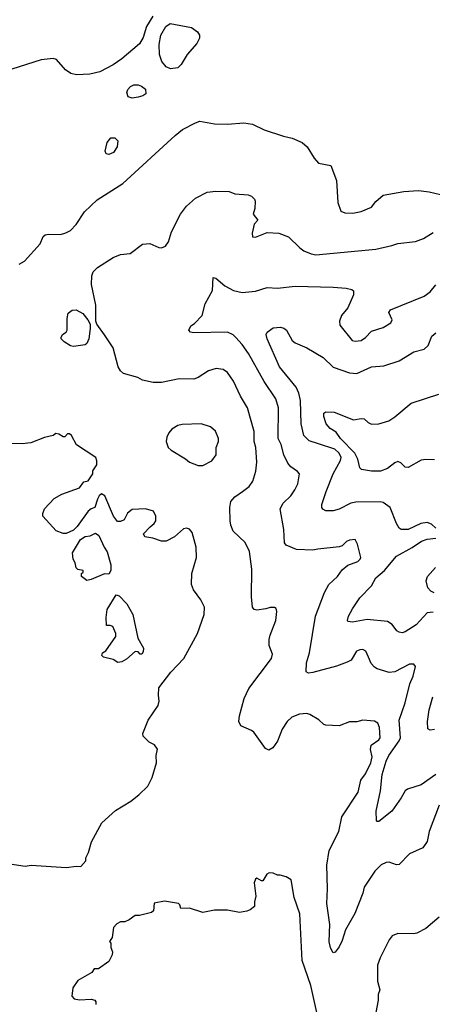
# Model space of a CAD drawing. Extents: x 1863118 to 1989590, y 394482 to 532474.
# Tile 85 of 215: x 1892978 to 1895790, y 483717 to 490432. Entities that reach past the tile are written whole.
import ezdxf

# ---------------------------------------------------------------- set-up
doc = ezdxf.new("R2010")
doc.units = 0

msp = doc.modelspace()

# ---------------------------------------------------------------- linework, layer by layer
at = {"layer": '0CON20XD'}
for points in [[(1893885, 490456.7), (1893842, 490385), (1893818.8, 490311.2), (1893794.2, 490265.8), (1893675, 490163.8), (1893615, 490123.8), (1893525, 490076.7), (1893455, 490060), (1893365, 490056.2), (1893326.4, 490063.6), (1893290.3, 490090.3), (1893229.1, 490159.1), (1893205, 490167.5), (1893125, 490157.5), (1892925, 490093.8)], [(1894005.9, 490095.9), (1893975, 490111.2), (1893947.1, 490147.1), (1893930.8, 490195), (1893927.7, 490262.3), (1893940, 490325), (1893973.3, 490385), (1894003.6, 490406.4), (1894147.7, 490377.7), (1894189.5, 490349.5), (1894203.8, 490325), (1894203.3, 490305), (1894185, 490270), (1894120, 490195), (1894078, 490125), (1894055, 490104.2), (1894005.9, 490095.9)], [(1893745, 489896.7), (1893717.5, 489905), (1893707.5, 489935), (1893713.9, 489956.1), (1893733.9, 489976.1), (1893755, 489986.7), (1893786.4, 489986.4), (1893808.3, 489978.3), (1893835, 489957.5), (1893837.5, 489925), (1893817.7, 489912.3), (1893785, 489903.8), (1893745, 489896.7)], [(1892975, 488764), (1893011.2, 488785), (1893116.6, 488903.4), (1893137.5, 488952.5), (1893152.5, 488965), (1893175, 488970), (1893255, 488967.1), (1893293, 488977), (1893325, 488994), (1893362, 489035), (1893418.7, 489121.3), (1893507, 489203), (1893681.2, 489315), (1894037.2, 489642.8), (1894088.3, 489681.7), (1894175, 489729.2), (1894205, 489739.2), (1894305, 489720.8), (1894395, 489719.2), (1894505, 489729.2), (1894565, 489719.2), (1894645, 489681.4), (1894775, 489637.5), (1894834.4, 489624.4), (1894903.3, 489595), (1894936, 489565), (1894985, 489486.7), (1895015, 489453.3), (1895097.7, 489437.7), (1895137.5, 489335), (1895146.2, 489185), (1895166.4, 489126.4), (1895194.3, 489114.3), (1895248.3, 489111.7), (1895305, 489122.9), (1895375, 489154.2), (1895405, 489191.2), (1895455, 489234), (1895595, 489259.2), (1895695, 489266.9), (1895768.7, 489258.7), (1895885, 489230.8)], [(1893585, 489513.3), (1893567, 489517), (1893560, 489535), (1893573.8, 489595), (1893600, 489625), (1893627, 489627), (1893646.4, 489606.4), (1893642.5, 489565), (1893617.5, 489525), (1893585, 489513.3)], [(1895837.1, 485075), (1895769.2, 484895), (1895755, 484827.5), (1895725, 484784.2), (1895635, 484744), (1895565, 484671.2), (1895545, 484668), (1895495.5, 484685.5), (1895475, 484684.3), (1895441.7, 484668.3), (1895399.2, 484625), (1895325.8, 484515), (1895317.1, 484475), (1895262.6, 484337.4), (1895199.2, 484225), (1895176.6, 484153.4), (1895155, 484110), (1895127.7, 484072.3), (1895115, 484067.5), (1895095, 484102.5), (1895087.1, 484145), (1895090.9, 484260.9), (1895071.5, 484405), (1895076.2, 484505), (1895071.8, 484665), (1895088.1, 484765), (1895151.8, 484895), (1895173.6, 484996.4), (1895284.4, 485165), (1895303.5, 485245), (1895335, 485289.2), (1895372, 485365), (1895379.3, 485405), (1895368.5, 485455), (1895373.3, 485485), (1895425, 485520.6), (1895434.4, 485535), (1895430.8, 485605), (1895418.8, 485635), (1895395, 485648.8), (1895316.1, 485653.9), (1895275.9, 485644.1), (1895225, 485643.3), (1895155, 485616.7), (1895065, 485620), (1895050, 485625), (1895016.1, 485656.1), (1894955, 485693.3), (1894935, 485700), (1894885, 485696.2), (1894832.5, 485675), (1894800, 485645), (1894766.1, 485593.9), (1894735, 485512.5), (1894703.9, 485466.1), (1894675, 485450), (1894652.7, 485462.7), (1894572.7, 485572.7), (1894557.5, 485585), (1894486.1, 485616.1), (1894472, 485645), (1894475.8, 485685), (1894506.6, 485803.4), (1894539.5, 485870.5), (1894694.1, 486075.9), (1894700, 486105), (1894678.8, 486165), (1894678, 486205), (1894684, 486235), (1894723.8, 486335), (1894731.2, 486395), (1894726.1, 486416.1), (1894713.3, 486423.3), (1894685, 486423.8), (1894655, 486413.8), (1894595, 486406), (1894575, 486410), (1894563.8, 486425), (1894557.1, 486495), (1894560.6, 486685), (1894543.1, 486805), (1894515.6, 486865.6), (1894433.4, 486943.4), (1894416.9, 486985), (1894413.3, 487015), (1894409.4, 487105), (1894417.5, 487145), (1894445, 487177.5), (1894495.5, 487214.5), (1894540.7, 487249.3), (1894567.5, 487285), (1894587.4, 487352.6), (1894593.3, 487415), (1894587.8, 487515), (1894576.2, 487555), (1894576.6, 487623.4), (1894530.6, 487785), (1894483.1, 487865), (1894435, 487966.2), (1894394, 488025), (1894363.9, 488046.1), (1894317.7, 488052.3), (1894265, 488036), (1894195, 487992), (1894165, 487980.8), (1894065, 487981.4), (1893945, 487957.5), (1893888.3, 487958.3), (1893815, 487973.3), (1893782.3, 487992.3), (1893685, 488020), (1893665, 488036.2), (1893650, 488065), (1893615.8, 488195), (1893555, 488283.3), (1893502.5, 488355), (1893496.7, 488375), (1893495.8, 488485.8), (1893468.1, 488625), (1893468.6, 488685), (1893477.9, 488712.1), (1893508.3, 488741.7), (1893615, 488810), (1893665, 488831.2), (1893731.7, 488838.3), (1893815, 488900), (1893865.9, 488905.9), (1893927, 488877), (1893945, 488876.7), (1893972.3, 488887.7), (1893993, 488917), (1894012.9, 488985), (1894074.3, 489105), (1894115, 489160), (1894176.4, 489213.6), (1894255, 489256.2), (1894315, 489263.3), (1894405, 489260), (1894445, 489243.8), (1894535, 489236.7), (1894558.3, 489228.3), (1894578.3, 489208.3), (1894583.3, 489195), (1894581.2, 489145), (1894570, 489105), (1894600, 489065), (1894575, 489037.5), (1894563.3, 488975), (1894565, 488950), (1894585, 488947.5), (1894665, 488980), (1894745, 488976), (1894810.5, 488950.5), (1894886.3, 488876.3), (1894915, 488855.7), (1894964.6, 488834.6), (1894995, 488828.9), (1895405, 488865.6), (1895515, 488890.6), (1895555, 488905.7), (1895675, 488918.6), (1895729.8, 488940.2), (1895795, 488981.4)], [(1895813.3, 485285), (1895715, 485213.6), (1895620, 485185), (1895605, 485172), (1895577.1, 485125), (1895514, 485035), (1895425, 484963.8), (1895413.8, 484963.8), (1895410, 484970), (1895407.1, 485035), (1895436.9, 485173.1), (1895449.2, 485285), (1895475.4, 485375), (1895492.9, 485415), (1895564.6, 485515), (1895572.3, 485535), (1895564.7, 485655), (1895605, 485773.8), (1895636.9, 485903.1), (1895660, 485955), (1895675, 486020), (1895665, 486036.7), (1895635, 486036), (1895535, 485984.2), (1895495, 485979.2), (1895415, 486004.2), (1895395, 486016), (1895372.4, 486042.4), (1895354, 486084), (1895335.9, 486125.9), (1895315.9, 486135.9), (1895295, 486134), (1895273.8, 486125), (1895235.8, 486065), (1895210.2, 486049.8), (1895137.3, 486022.7), (1894975, 485978.9), (1894945, 485975.8), (1894930, 485985), (1894932.2, 486045), (1894953.6, 486115), (1894993.5, 486365), (1895054.4, 486525), (1895085, 486580), (1895144.6, 486635.4), (1895175, 486679.2), (1895215, 486711.9), (1895282.1, 486737.9), (1895297.9, 486752.1), (1895302.5, 486765), (1895281.2, 486855), (1895265, 486887.5), (1895225, 486883.3), (1895205, 486872.5), (1895176.1, 486843.9), (1895155, 486836.7), (1895009.7, 486820.3), (1894975, 486814.2), (1894865, 486818.6), (1894795, 486848.8), (1894782, 486865), (1894777.1, 486955), (1894752.9, 487095), (1894774.3, 487135), (1894825.7, 487185), (1894852.9, 487225), (1894872.4, 487267.6), (1894883.8, 487335), (1894870.8, 487350.8), (1894825, 487382), (1894805, 487408), (1894779.1, 487465), (1894758.8, 487535), (1894738.5, 487575), (1894740.9, 487785), (1894724.5, 487845), (1894643.6, 487963.6), (1894537.8, 488155), (1894495, 488217.1), (1894451.4, 488265), (1894432.6, 488282.6), (1894395, 488300.6), (1894165, 488295.7), (1894141.1, 488301.1), (1894131.2, 488315), (1894143.8, 488345), (1894169.3, 488360.7), (1894221.4, 488415), (1894242.5, 488495), (1894291.4, 488585), (1894297.5, 488672.5), (1894315, 488668), (1894376.8, 488616.8), (1894435, 488585.7), (1894495, 488570.6), (1894585, 488580.6), (1894665, 488605.8), (1894735, 488600), (1894855.8, 488614.2), (1895115, 488607.1), (1895201.7, 488601.7), (1895241.7, 488591.7), (1895251.7, 488581.7), (1895252.5, 488555), (1895213.6, 488466.4), (1895172, 488415), (1895158, 488375), (1895159.2, 488349.2), (1895244.4, 488245), (1895265, 488239.1), (1895305, 488244.6), (1895335.6, 488265), (1895375, 488307.8), (1895455, 488333.1), (1895506.2, 488365), (1895516.2, 488385), (1895493.3, 488435), (1895505, 488452.5), (1895733.8, 488546.2), (1895775, 488575.7), (1895815, 488624)], [(1893345, 488203.3), (1893325, 488207.5), (1893280, 488235), (1893260, 488255), (1893260, 488265), (1893270, 488285), (1893295, 488300), (1893302.5, 488315), (1893301.2, 488395), (1893309.3, 488430.7), (1893335, 488450), (1893363.6, 488453.6), (1893407.7, 488427.7), (1893442.5, 488385), (1893457.5, 488355), (1893458.8, 488325), (1893450, 488255), (1893435, 488222.5), (1893425, 488213.3), (1893345, 488203.3)], [(1895813.8, 486965), (1895785, 486991.2), (1895753.8, 487003.8), (1895712.5, 486995), (1895625, 486956.2), (1895577.5, 486955), (1895564.4, 486964.4), (1895545, 486996.7), (1895502, 487105), (1895455, 487139.2), (1895435, 487144.4), (1895268.1, 487141.9), (1895235, 487134.6), (1895155, 487094.5), (1895115, 487082.2), (1895065, 487082.9), (1895043.6, 487093.6), (1895037.5, 487105), (1895038.1, 487125), (1895066.5, 487215), (1895114.5, 487335), (1895164.6, 487425), (1895168, 487445), (1895155.3, 487475), (1895125, 487503.4), (1895015, 487540), (1894950.8, 487560.8), (1894915.4, 487595.4), (1894895.3, 487675.3), (1894890.7, 487835), (1894881.1, 487885), (1894861.2, 487925), (1894748.5, 488065), (1894664.5, 488255), (1894658, 488285), (1894665, 488300), (1894705, 488330), (1894755, 488334), (1894777.9, 488327.9), (1894795.8, 488315), (1894834.3, 488245), (1894855, 488228.6), (1894935, 488193.1), (1895045, 488128.1), (1895115, 488062.2), (1895225, 488023.3), (1895275, 488020), (1895375, 488064.3), (1895459.3, 488070.7), (1895565, 488105.8), (1895663.4, 488166.6), (1895735, 488184), (1895761.2, 488208.8), (1895786.8, 488273.2), (1895813.4, 488296.6)], [(1895805, 487429.4), (1895745, 487433.5), (1895715, 487428.2), (1895625, 487376.9), (1895605, 487380), (1895575, 487410), (1895555, 487417.8), (1895535, 487410.5), (1895485, 487370.4), (1895436.5, 487353.5), (1895375, 487351.8), (1895306.7, 487365), (1895296.7, 487376.7), (1895283.2, 487435), (1895260.9, 487475), (1895163.8, 487575), (1895135, 487619.4), (1895092.9, 487642.9), (1895066.5, 487675), (1895050, 487725), (1895051.7, 487748.3), (1895065, 487756.7), (1895120, 487755), (1895252.6, 487702.6), (1895305, 487712.5), (1895325, 487710.6), (1895353.6, 487683.6), (1895375, 487673.3), (1895425, 487675.5), (1895493, 487697), (1895535, 487722.5), (1895645, 487815.8), (1895835, 487877.5)], [(1894195, 487391.2), (1894225, 487392), (1894286.8, 487423.2), (1894318, 487465), (1894318, 487515), (1894332, 487555), (1894332, 487575), (1894313.3, 487625), (1894277.5, 487655), (1894213.9, 487676.1), (1894085, 487670), (1894055, 487663.8), (1894015, 487638.8), (1893993.8, 487615), (1893980, 487585), (1893976.2, 487555), (1893990, 487515), (1894010, 487495), (1894107.3, 487437.3), (1894135, 487413.8), (1894195, 487391.2)], [(1892715, 484704), (1893015, 484660), (1893055, 484666.7), (1893295, 484650), (1893365, 484660), (1893395, 484657.5), (1893427.5, 484695), (1893427.5, 484715), (1893447, 484753), (1893466.7, 484825), (1893538, 484955), (1893630.9, 485039.1), (1893735, 485102), (1893790, 485145), (1893850.8, 485205), (1893881.4, 485265), (1893910.8, 485365), (1893908.8, 485415), (1893917, 485457), (1893896.4, 485486.4), (1893860, 485505), (1893820, 485545), (1893817.5, 485565), (1893853.8, 485655), (1893921.2, 485755), (1893928.8, 485785), (1893923.8, 485825), (1893926.7, 485875), (1894008.3, 485981.7), (1894097.1, 486075), (1894188.6, 486245), (1894235.8, 486375), (1894236.7, 486425), (1894213.3, 486475), (1894163, 486543), (1894149.2, 486579.2), (1894151.4, 486655), (1894183.8, 486765), (1894180, 486835), (1894153.3, 486935), (1894135, 486956.7), (1894115, 486963.3), (1894095, 486958.8), (1894032.5, 486905), (1893975, 486876.2), (1893945, 486876.2), (1893885, 486896.2), (1893830, 486905), (1893822.5, 486925), (1893866.1, 486973.9), (1893895, 486996.7), (1893906.2, 487015), (1893906.7, 487045), (1893889.5, 487079.5), (1893835, 487096.2), (1893745, 487092.5), (1893713.6, 487066.4), (1893689.3, 487020.7), (1893665, 487010), (1893645, 487010), (1893616.4, 487046.4), (1893557.5, 487185), (1893535, 487197.5), (1893520, 487185), (1893508.3, 487161.7), (1893490, 487105), (1893463.9, 487096.1), (1893445, 487080), (1893370, 486975), (1893345, 486950), (1893295, 486928.8), (1893275, 486928.8), (1893227.5, 486945), (1893136.7, 487045), (1893136.2, 487065), (1893146.7, 487095), (1893213, 487167), (1893265, 487196), (1893385, 487238.8), (1893415, 487280), (1893445, 487287.5), (1893476.7, 487335), (1893476.7, 487355), (1893503.3, 487395), (1893503.6, 487423.6), (1893496.2, 487445), (1893365, 487533.3), (1893330, 487595), (1893317, 487607), (1893303, 487607), (1893285, 487587.5), (1893275, 487586.7), (1893245, 487606), (1893225, 487608.8), (1893205, 487596.7), (1893147.7, 487582.3), (1893053.6, 487546.4), (1892995, 487538.8), (1892905, 487542.5)], [(1893435, 486607.5), (1893400, 486635), (1893400, 486655), (1893410, 486665), (1893410, 486675), (1893373, 486683), (1893363, 486693), (1893357, 486727), (1893343, 486753), (1893337.5, 486795), (1893393.2, 486886.8), (1893425, 486908), (1893457.3, 486912.7), (1893495, 486930), (1893516.7, 486915), (1893553.9, 486833.9), (1893573.9, 486803.9), (1893600, 486715), (1893600, 486675), (1893585, 486650), (1893555, 486652.5), (1893465, 486613.3), (1893435, 486607.5)], [(1895795, 486390.9), (1895755, 486387.1), (1895679.2, 486305), (1895605, 486257.1), (1895585, 486251.4), (1895565, 486254.3), (1895548, 486265), (1895516.2, 486306.2), (1895485, 486328.5), (1895345, 486340.4), (1895245, 486324.2), (1895215, 486327.5), (1895211.2, 486335), (1895218.6, 486365), (1895245, 486414), (1895295, 486489.2), (1895375, 486570), (1895404.3, 486625), (1895464.3, 486675), (1895545, 486774.2), (1895651.7, 486831.7), (1895715.6, 486874.4), (1895755, 486889.2), (1895814.1, 486895.9)], [(1895802.6, 486522.6), (1895778.8, 486535), (1895758.3, 486558.3), (1895748.8, 486605), (1895758, 486635), (1895811.4, 486695)], [(1893647.7, 486047.7), (1893615, 486069.2), (1893550, 486085), (1893537.5, 486095), (1893542.5, 486115), (1893565, 486127.5), (1893633.3, 486225), (1893633.3, 486245), (1893613, 486293), (1893595, 486300), (1893570, 486300), (1893566.7, 486355), (1893575, 486410), (1893635, 486510), (1893655, 486503.3), (1893708.8, 486448.8), (1893750, 486375), (1893783.3, 486215), (1893821.2, 486145), (1893819.3, 486120.7), (1893810, 486105), (1893800, 486105), (1893785, 486120), (1893765, 486122.5), (1893705, 486070), (1893675, 486052), (1893647.7, 486047.7)], [(1895805, 485591.9), (1895775, 485586), (1895760, 485595), (1895756.9, 485645), (1895768.1, 485725), (1895793.1, 485815)], [(1895060.9, 483395), (1894962.9, 483845), (1894902.7, 484015), (1894886.9, 484335), (1894848, 484445), (1894827.5, 484565), (1894795, 484587.5), (1894753, 484597), (1894735, 484597.5), (1894705, 484612.5), (1894677, 484613), (1894662.5, 484605), (1894635, 484560), (1894625, 484560), (1894595, 484577.5), (1894585, 484570), (1894576.7, 484545), (1894587.5, 484455), (1894577.5, 484415), (1894577.5, 484385), (1894548.3, 484361.7), (1894525, 484353.3), (1894475, 484342.5), (1894395, 484360), (1894305, 484360), (1894225, 484342.5), (1894135, 484372.5), (1894075, 484370), (1894070, 484395), (1894060, 484405), (1893965, 484420), (1893895, 484407.5), (1893890, 484355), (1893877, 484343), (1893795, 484322.5), (1893765, 484322.5), (1893725, 484292.5), (1893695, 484280), (1893665, 484280), (1893640, 484265), (1893618.3, 484241.7), (1893607, 484173), (1893590, 484145), (1893600, 484135), (1893600, 484105), (1893610, 484075), (1893607.5, 484055), (1893585, 484010), (1893515, 483960), (1893485, 483960), (1893470, 483935), (1893375, 483880), (1893340.5, 483829.5), (1893332.5, 483772.5), (1893350, 483755), (1893385, 483747.5), (1893465, 483753.3), (1893490, 483745), (1893497.5, 483735), (1893496.7, 483715)], [(1895837.6, 484312.4), (1895745.4, 484234.6), (1895685, 484202.9), (1895662.7, 484197.3), (1895555, 484200), (1895515.8, 484184.2), (1895495, 484156.7), (1895434.2, 484035), (1895417.1, 483985), (1895417.1, 483875), (1895431.4, 483815), (1895421.4, 483785), (1895420.8, 483745), (1895405, 483662.5)]]:
    msp.add_lwpolyline(points, dxfattribs=at)

doc.saveas('drawing.dxf')
